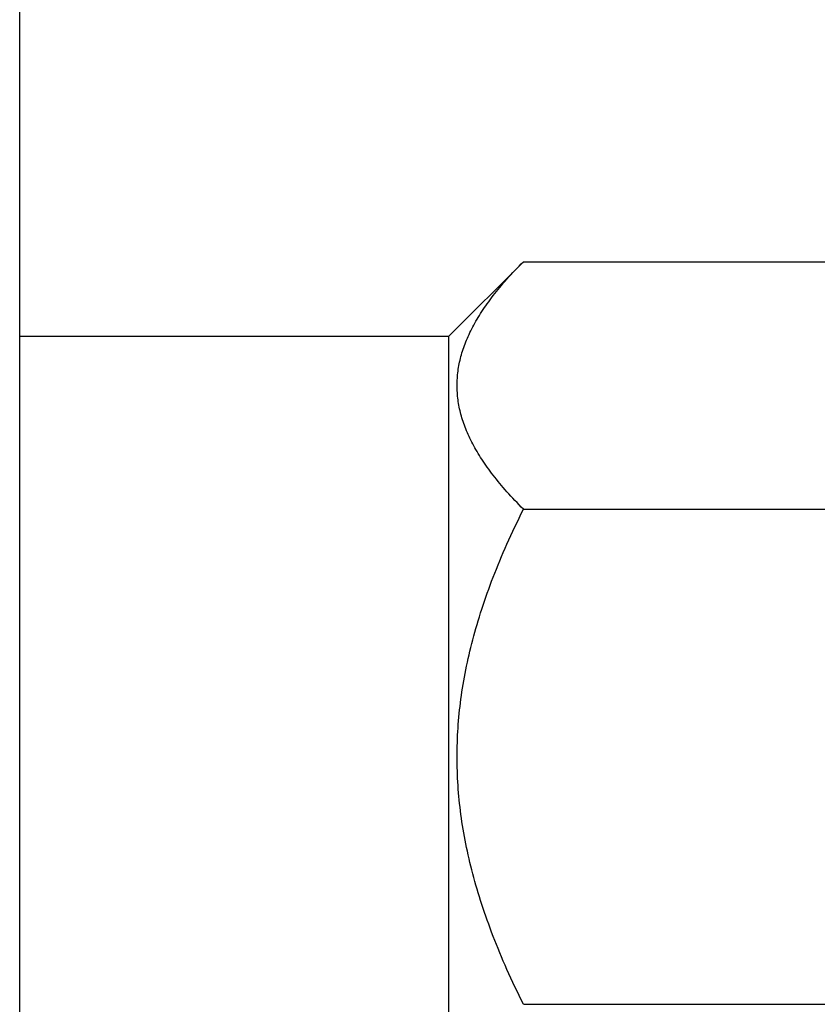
# Model space of a CAD drawing. Extents: x 1 to 669, y 0 to 417.
# Tile 198 of 256: x 320.39 to 320.855, y 265.035 to 265.609. Entities that reach past the tile are written whole.
import ezdxf

# ---------------------------------------------------------------- set-up
doc = ezdxf.new("R2010")
doc.units = 0
doc.header["$LTSCALE"] = 12
doc.header["$MEASUREMENT"] = 0
doc.layers.add('X', color=1, linetype='CONTINUOUS')

msp = doc.modelspace()

# ---------------------------------------------------------------- linework, layer by layer
at = {"layer": 'X'}
for p, q in [((320.39026, 264.83845), (320.39026, 269.69278)), ((320.64026, 265.42396), (320.68394, 265.46764)), ((320.68394, 265.46764), (321.84659, 265.46764)), ((320.64026, 265.42396), (320.39026, 265.42396)), ((320.64026, 265.42396), (320.64026, 265.05646)), ((320.68394, 265.3233), (321.84659, 265.3233)), ((320.64026, 265.05646), (320.64026, 264.93396)), ((320.68394, 265.03463), (321.84659, 265.03463))]:
    msp.add_line(p, q, dxfattribs=at)
for points, weights in [([(320.68394, 265.3233), (320.61177, 265.39547), (320.68394, 265.46764)], [3.30333247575, 3.81435978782, 3.30333247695]), ([(320.68394, 265.03463), (320.61177, 265.17896), (320.68394, 265.3233)], [3.30333247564, 3.81435978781, 3.30333247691])]:
    msp.add_rational_spline(points, weights, degree=2, dxfattribs=at)

doc.saveas('drawing.dxf')
